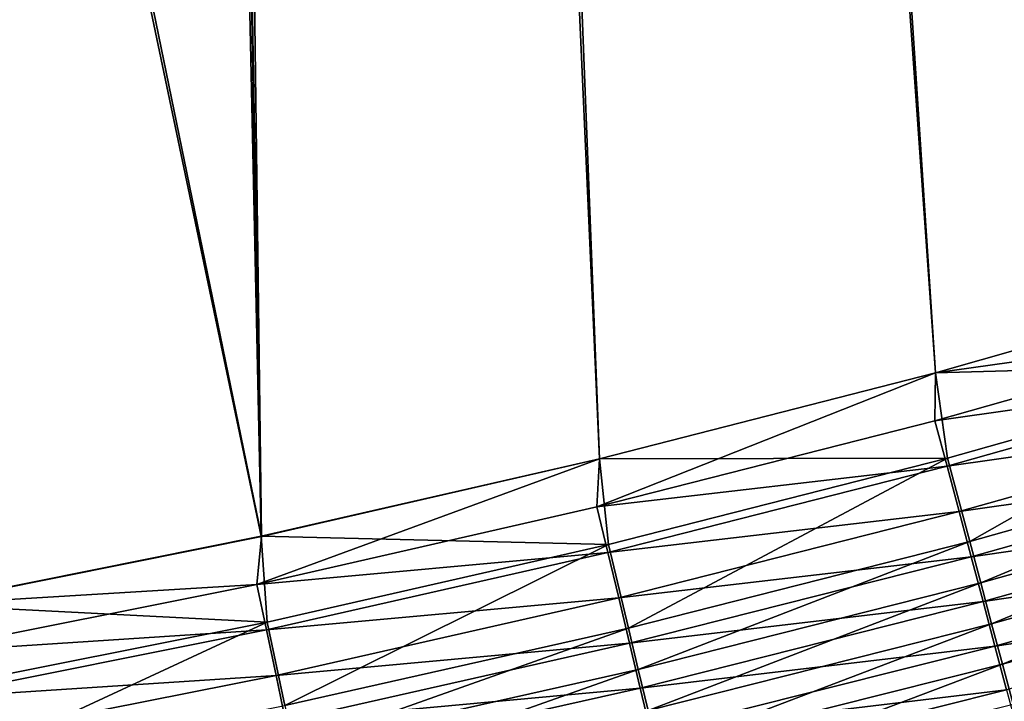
# Model space of a CAD drawing. Header units: metres. Extents: x -1 to 1402, y -1402 to 1.
# Tile 231 of 256: x 758 to 793, y -1146 to -1122. Entities that reach past the tile are written whole.
import ezdxf

# ---------------------------------------------------------------- set-up
doc = ezdxf.new("R2010")
doc.units = ezdxf.units.M

msp = doc.modelspace()

# ---------------------------------------------------------------- linework, layer by layer
at = {"layer": 'None0'}
for points in [[(758.065979, -683.980042, -500.477753), (813.537048, -1127.94519, -500.477753), (759.054871, -681.788696, -500.477753)], [(813.537048, -1127.94519, -500.477753), (825.095825, -1124.015503, -500.477753), (759.054871, -681.788696, -500.477753)], [(759.054871, -681.788696, -500.477753), (825.095825, -1124.015503, -500.477753), (836.549683, -1119.791138, -500.477753)], [(761.917847, -682.685059, -503.477753), (813.528198, -1127.940552, -503.477753), (760.632263, -685.533752, -503.477753)], [(836.536133, -1119.781982, -503.477753), (825.083801, -1124.007813, -503.477753), (761.917847, -682.685059, -503.477753)], [(825.083801, -1124.007813, -503.477753), (813.528198, -1127.940552, -503.477753), (761.917847, -682.685059, -503.477753)], [(758.065979, -683.980042, -500.477753), (756.582703, -685.872009, -500.477753), (766.406616, -1140.654053, -500.477753)], [(778.307922, -1137.934448, -500.477753), (758.065979, -683.980042, -500.477753), (766.406616, -1140.654053, -500.477753)], [(778.307922, -1137.934448, -500.477753), (790.135254, -1134.907715, -500.477753), (758.065979, -683.980042, -500.477753)], [(790.135254, -1134.907715, -500.477753), (801.88092, -1131.577026, -500.477753), (758.065979, -683.980042, -500.477753)], [(758.065979, -683.980042, -500.477753), (801.88092, -1131.577026, -500.477753), (813.537048, -1127.94519, -500.477753)], [(760.632263, -685.533752, -503.477753), (766.41156, -1140.661499, -503.477753), (758.704041, -687.993347, -503.477753)], [(813.528198, -1127.940552, -503.477753), (801.876221, -1131.576172, -503.477753), (760.632263, -685.533752, -503.477753)], [(760.632263, -685.533752, -503.477753), (801.876221, -1131.576172, -503.477753), (790.134888, -1134.910889, -503.477753)], [(790.134888, -1134.910889, -503.477753), (778.310974, -1137.940552, -503.477753), (760.632263, -685.533752, -503.477753)], [(778.310974, -1137.940552, -503.477753), (766.41156, -1140.661499, -503.477753), (760.632263, -685.533752, -503.477753)], [(766.406616, -1140.654053, -500.477753), (756.582703, -685.872009, -500.477753), (685.872009, -756.582703, -500.477753)], [(766.41156, -1140.661499, -503.477753), (687.993347, -758.703979, -503.477753), (758.704041, -687.993347, -503.477753)], [(685.872009, -756.582703, -500.477753), (754.439209, -1143.063354, -500.477753), (766.406616, -1140.654053, -500.477753)], [(766.41156, -1140.661499, -503.477753), (754.444397, -1143.070679, -503.477753), (687.993347, -758.703979, -503.477753)], [(790.134888, -1134.910889, -503.477753), (801.876221, -1131.576172, -503.477753), (801.924194, -1133.257202, -503.441193)], [(801.88092, -1131.577026, -500.477753), (790.135254, -1134.907715, -500.477753), (802.403076, -1134.567261, -500.343689)], [(790.134888, -1134.910889, -503.477753), (801.924194, -1133.257202, -503.441193), (790.113647, -1136.595581, -503.441528)], [(790.113647, -1136.595581, -503.441528), (801.924194, -1133.257202, -503.441193), (802.393738, -1134.852661, -503.331146)], [(802.403076, -1134.567261, -500.343689), (790.135254, -1134.907715, -500.477753), (790.555542, -1137.911011, -500.345001)], [(790.555542, -1137.911011, -500.345001), (791.338379, -1140.843872, -499.946014), (802.403076, -1134.567261, -500.343689)], [(791.338379, -1140.843872, -499.946014), (803.264832, -1137.493408, -499.940796), (802.403076, -1134.567261, -500.343689)], [(778.310974, -1137.940552, -503.477753), (790.134888, -1134.910889, -503.477753), (778.219116, -1139.62854, -503.441895)], [(778.219116, -1139.62854, -503.441895), (790.134888, -1134.910889, -503.477753), (790.113647, -1136.595581, -503.441528)], [(790.135254, -1134.907715, -500.477753), (778.307922, -1137.934448, -500.477753), (790.555542, -1137.911011, -500.345001)], [(802.393738, -1134.852661, -503.331146), (790.5401, -1138.194702, -503.33255), (790.113647, -1136.595581, -503.441528)], [(802.862244, -1136.44458, -503.148163), (790.5401, -1138.194702, -503.33255), (802.393738, -1134.852661, -503.331146)], [(802.862244, -1136.44458, -503.148163), (790.965637, -1139.790161, -503.151367), (790.5401, -1138.194702, -503.33255)], [(803.328491, -1138.029053, -502.892822), (790.965637, -1139.790161, -503.151367), (802.862244, -1136.44458, -503.148163)], [(790.5401, -1138.194702, -503.33255), (778.219116, -1139.62854, -503.441895), (790.113647, -1136.595581, -503.441528)], [(791.338379, -1140.843872, -499.946014), (791.726257, -1142.296997, -499.647949), (803.264832, -1137.493408, -499.940796)], [(791.726257, -1142.296997, -499.647949), (803.691772, -1138.942993, -499.639832), (803.264832, -1137.493408, -499.940796)], [(766.41156, -1140.661499, -503.477753), (778.310974, -1137.940552, -503.477753), (766.248596, -1142.351318, -503.442261)], [(766.248596, -1142.351318, -503.442261), (778.310974, -1137.940552, -503.477753), (778.219116, -1139.62854, -503.441895)], [(778.307922, -1137.934448, -500.477753), (766.406616, -1140.654053, -500.477753), (778.623962, -1140.94812, -500.346313)], [(790.5401, -1138.194702, -503.33255), (778.602539, -1141.229858, -503.334015), (778.219116, -1139.62854, -503.441895)], [(790.555542, -1137.911011, -500.345001), (778.307922, -1137.934448, -500.477753), (778.623962, -1140.94812, -500.346313)], [(790.965637, -1139.790161, -503.151367), (778.602539, -1141.229858, -503.334015), (790.5401, -1138.194702, -503.33255)], [(778.623962, -1140.94812, -500.346313), (779.327759, -1143.885132, -499.951324), (790.555542, -1137.911011, -500.345001)], [(779.327759, -1143.885132, -499.951324), (791.338379, -1140.843872, -499.946014), (790.555542, -1137.911011, -500.345001)], [(790.965637, -1139.790161, -503.151367), (803.328491, -1138.029053, -502.892822), (791.389221, -1141.378418, -502.898468)], [(791.389221, -1141.378418, -502.898468), (803.328491, -1138.029053, -502.892822), (803.791565, -1139.602661, -502.565643)], [(792.110596, -1143.736816, -499.284821), (803.691772, -1138.942993, -499.639832), (791.726257, -1142.296997, -499.647949)], [(792.110596, -1143.736816, -499.284821), (804.114746, -1140.379272, -499.273193), (803.691772, -1138.942993, -499.639832)], [(791.389221, -1141.378418, -502.898468), (803.791565, -1139.602661, -502.565643), (791.809937, -1142.955688, -502.574463)], [(791.809937, -1142.955688, -502.574463), (803.791565, -1139.602661, -502.565643), (804.250366, -1141.161621, -502.167206)], [(778.602539, -1141.229858, -503.334015), (766.248596, -1142.351318, -503.442261), (778.219116, -1139.62854, -503.441895)], [(778.602539, -1141.229858, -503.334015), (790.965637, -1139.790161, -503.151367), (778.985046, -1142.827515, -503.154633)], [(778.985046, -1142.827515, -503.154633), (790.965637, -1139.790161, -503.151367), (791.389221, -1141.378418, -502.898468)], [(792.490417, -1145.160034, -498.857117), (804.114746, -1140.379272, -499.273193), (792.110596, -1143.736816, -499.284821)], [(792.490417, -1145.160034, -498.857117), (804.532776, -1141.798828, -498.84137), (804.114746, -1140.379272, -499.273193)], [(766.406616, -1140.654053, -500.477753), (754.439209, -1143.063354, -500.477753), (766.61615, -1143.67395, -500.347687)], [(754.444397, -1143.070679, -503.477753), (766.41156, -1140.661499, -503.477753), (766.248596, -1142.351318, -503.442261)], [(778.623962, -1140.94812, -500.346313), (766.406616, -1140.654053, -500.477753), (766.61615, -1143.67395, -500.347687)], [(766.61615, -1143.67395, -500.347687), (767.240845, -1146.612793, -499.956757), (778.623962, -1140.94812, -500.346313)], [(767.240845, -1146.612793, -499.956757), (779.327759, -1143.885132, -499.951324), (778.623962, -1140.94812, -500.346313)], [(779.327759, -1143.885132, -499.951324), (779.676514, -1145.340454, -499.656219), (791.338379, -1140.843872, -499.946014)], [(779.676514, -1145.340454, -499.656219), (791.726257, -1142.296997, -499.647949), (791.338379, -1140.843872, -499.946014)], [(766.248596, -1142.351318, -503.442261), (778.602539, -1141.229858, -503.334015), (766.588867, -1143.953613, -503.33551)], [(766.588867, -1143.953613, -503.33551), (778.602539, -1141.229858, -503.334015), (778.985046, -1142.827515, -503.154633)], [(791.809937, -1142.955688, -502.574463), (804.250366, -1141.161621, -502.167206), (792.226746, -1144.518677, -502.179871)], [(792.226746, -1144.518677, -502.179871), (804.250366, -1141.161621, -502.167206), (804.703796, -1142.702515, -501.698059)], [(778.985046, -1142.827515, -503.154633), (791.389221, -1141.378418, -502.898468), (779.365906, -1144.418091, -502.904266)], [(779.365906, -1144.418091, -502.904266), (791.389221, -1141.378418, -502.898468), (791.809937, -1142.955688, -502.574463)], [(792.86499, -1146.563477, -498.365387), (804.532776, -1141.798828, -498.84137), (792.490417, -1145.160034, -498.857117)], [(754.444397, -1143.070679, -503.477753), (766.248596, -1142.351318, -503.442261), (754.2099, -1144.759644, -503.442657)], [(754.2099, -1144.759644, -503.442657), (766.248596, -1142.351318, -503.442261), (766.588867, -1143.953613, -503.33551)], [(780.022095, -1146.782715, -499.296692), (791.726257, -1142.296997, -499.647949), (779.676514, -1145.340454, -499.656219)], [(780.022095, -1146.782715, -499.296692), (792.110596, -1143.736816, -499.284821), (791.726257, -1142.296997, -499.647949)], [(792.226746, -1144.518677, -502.179871), (804.703796, -1142.702515, -501.698059), (792.638733, -1146.063477, -501.71521)], [(766.61615, -1143.67395, -500.347687), (754.439209, -1143.063354, -500.477753), (754.539978, -1146.084106, -500.34903)], [(766.588867, -1143.953613, -503.33551), (778.985046, -1142.827515, -503.154633), (766.928406, -1145.552124, -503.157959)], [(766.928406, -1145.552124, -503.157959), (778.985046, -1142.827515, -503.154633), (779.365906, -1144.418091, -502.904266)], [(779.365906, -1144.418091, -502.904266), (791.809937, -1142.955688, -502.574463), (779.74408, -1145.997803, -502.583496)], [(779.74408, -1145.997803, -502.583496), (791.809937, -1142.955688, -502.574463), (792.226746, -1144.518677, -502.179871)], [(754.539978, -1146.084106, -500.34903), (755.085632, -1149.022339, -499.962219), (766.61615, -1143.67395, -500.347687)], [(755.085632, -1149.022339, -499.962219), (767.240845, -1146.612793, -499.956757), (766.61615, -1143.67395, -500.347687)], [(780.363708, -1148.208374, -498.87323), (792.110596, -1143.736816, -499.284821), (780.022095, -1146.782715, -499.296692)], [(780.363708, -1148.208374, -498.87323), (792.490417, -1145.160034, -498.857117), (792.110596, -1143.736816, -499.284821)], [(754.2099, -1144.759644, -503.442657), (766.588867, -1143.953613, -503.33551), (754.50708, -1146.361328, -503.337006)], [(754.50708, -1146.361328, -503.337006), (766.588867, -1143.953613, -503.33551), (766.928406, -1145.552124, -503.157959)], [(767.240845, -1146.612793, -499.956757), (767.550476, -1148.069092, -499.664642), (779.327759, -1143.885132, -499.951324)], [(767.550476, -1148.069092, -499.664642), (779.676514, -1145.340454, -499.656219), (779.327759, -1143.885132, -499.951324)], [(766.928406, -1145.552124, -503.157959), (779.365906, -1144.418091, -502.904266), (767.266418, -1147.143677, -502.910187)], [(767.266418, -1147.143677, -502.910187), (779.365906, -1144.418091, -502.904266), (779.74408, -1145.997803, -502.583496)], [(779.74408, -1145.997803, -502.583496), (792.226746, -1144.518677, -502.179871), (780.118896, -1147.563232, -502.19278)], [(780.118896, -1147.563232, -502.19278), (792.226746, -1144.518677, -502.179871), (792.638733, -1146.063477, -501.71521)], [(767.8573, -1149.512451, -499.308777), (779.676514, -1145.340454, -499.656219), (767.550476, -1148.069092, -499.664642)], [(767.8573, -1149.512451, -499.308777), (780.022095, -1146.782715, -499.296692), (779.676514, -1145.340454, -499.656219)], [(780.700623, -1149.61438, -498.386322), (792.490417, -1145.160034, -498.857117), (780.363708, -1148.208374, -498.87323)], [(780.700623, -1149.61438, -498.386322), (792.86499, -1146.563477, -498.365387), (792.490417, -1145.160034, -498.857117)], [(754.50708, -1146.361328, -503.337006), (766.928406, -1145.552124, -503.157959), (754.803589, -1147.959595, -503.161377)], [(754.803589, -1147.959595, -503.161377), (766.928406, -1145.552124, -503.157959), (767.266418, -1147.143677, -502.910187)], [(767.266418, -1147.143677, -502.910187), (779.74408, -1145.997803, -502.583496), (767.602112, -1148.724487, -502.592682)], [(767.602112, -1148.724487, -502.592682), (779.74408, -1145.997803, -502.583496), (780.118896, -1147.563232, -502.19278)], [(780.118896, -1147.563232, -502.19278), (792.638733, -1146.063477, -501.71521), (780.48938, -1149.11084, -501.732727)], [(780.48938, -1149.11084, -501.732727), (792.638733, -1146.063477, -501.71521), (793.044983, -1147.586792, -501.18103)]]:
    msp.add_3dface(points, dxfattribs=at)

doc.saveas('drawing.dxf')
